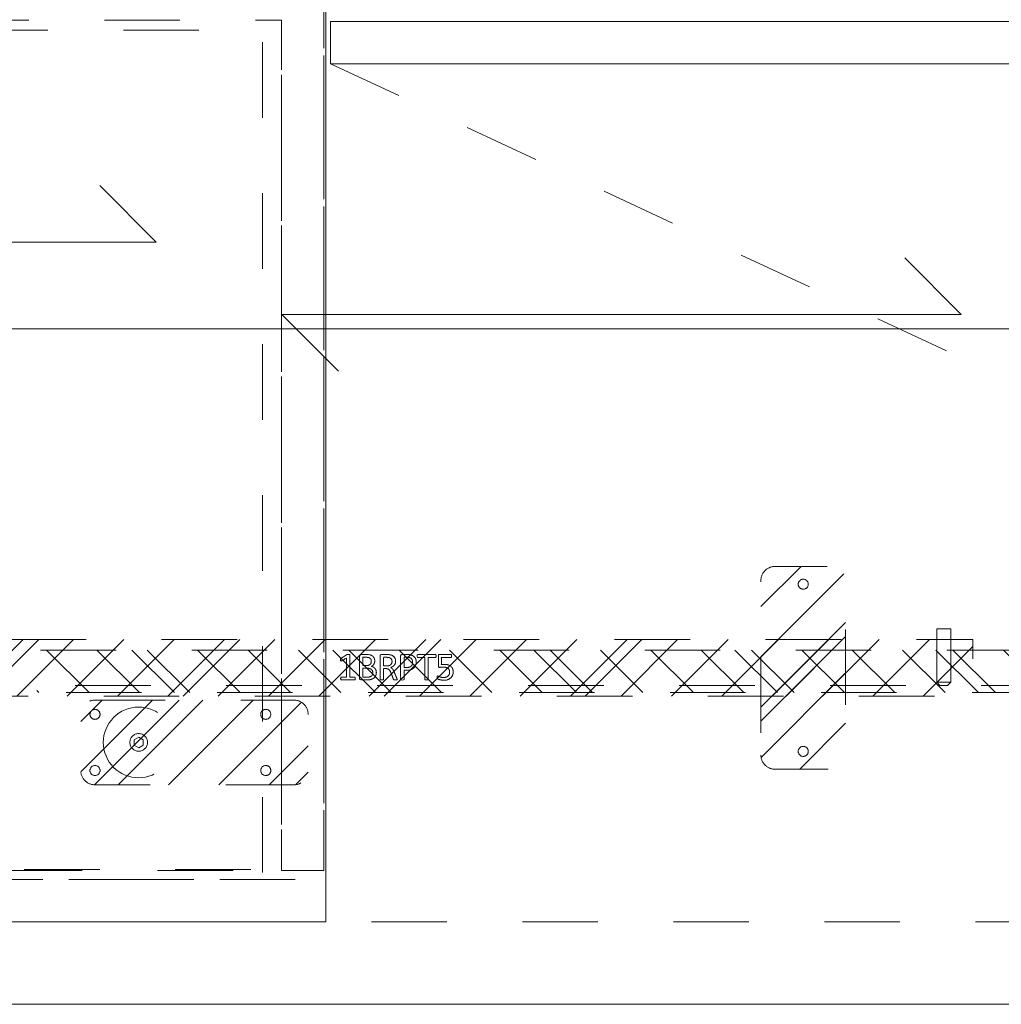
# Model space of a CAD drawing. Header units: inches. Extents: x -462 to -293, y -254 to -12.
# Tile 17 of 89: x -413 to -395, y -39 to -22. Entities that reach past the tile are written whole.
import ezdxf

# ---------------------------------------------------------------- set-up
doc = ezdxf.new("R2010")
doc.units = ezdxf.units.IN
doc.header["$LTSCALE"] = 32
doc.header["$MEASUREMENT"] = 0
doc.linetypes.add('Dash Style-1', pattern=[0.083328, 0.041656, -0.041672])
for name, color, linetype, lineweight in [('DashLine', 7, 'Dash Style-1', 13), ('DashLineFill', 7, 'Dash Style-1', 13), ('Drawing', 7, 'Continuous', 18), ('Metal-DeskStructure', 7, 'Continuous', 13), ('None', 7, 'Continuous', 18), ('SolidLine', 7, 'Continuous', 15)]:
    doc.layers.add(name, color=color, linetype=linetype, lineweight=lineweight)
pattern_1 = [(45, (0, 0), (-1.61302, 1.93572), []), (45, (-1.0608, 1.0608), (-0.472346, 0.416761), [])]

# ---------------------------------------------------------------- blocks, each defined once
blk = doc.blocks.new('Group-15')
at = {"layer": 'DashLine'}
blk.add_line((-31.122, -24.016), (-76.831, -24.016), dxfattribs=at)
at = {"layer": 'SolidLine'}
blk.add_line((-76.831, -25.472), (-31.122, -25.472), dxfattribs=at)
blk = doc.blocks.new('Group-16')
at = {"layer": 'None'}
blk.add_blockref('Group-15', (0, 0), dxfattribs=at)
blk = doc.blocks.new('Group-18')
at = {"layer": 'SolidLine'}
for p, q in [((-48.704, -13.287), (-49.704, -12.287)), ((-60.704, -13.287), (-48.704, -13.287)), ((-60.704, -13.287), (-59.704, -14.287))]:
    blk.add_line(p, q, dxfattribs=at)
blk = doc.blocks.new('Group-21')
at = {"layer": 'None'}
blk.add_blockref('Group-16', (0, 0), dxfattribs=at)
at = {"layer": 'SolidLine'}
blk.add_blockref('Group-18', (0, 0), dxfattribs=at)
blk = doc.blocks.new('Group-29')
at = {"layer": 'DashLine'}
blk.add_line((-59.843, -8.858), (-38.273, -18.916), dxfattribs=at)
at = {"layer": 'SolidLine', "flags": 128}
blk.add_lwpolyline([(-59.843, -8.11), (-36.043, -8.11), (-36.043, -8.858), (-59.843, -8.858)], close=True, dxfattribs=at)
blk = doc.blocks.new('Group-48')
at = {"layer": 'DashLine'}
for p, q in [((20.086, 0.689), (19.836, 0.689)), ((19.836, 0.689), (19.836, -0.255)), ((20.086, -0.255), (20.086, 0.689)), ((19.836, -0.255), (19.892, -0.311)), ((19.84, -0.255), (19.836, -0.255)), ((19.852, -0.255), (19.84, -0.255)), ((19.872, -0.255), (19.852, -0.255)), ((19.898, -0.255), (19.872, -0.255)), ((19.901, -0.311), (19.892, -0.311)), ((19.928, -0.255), (19.898, -0.255)), ((19.912, -0.311), (19.901, -0.311)), ((19.926, -0.311), (19.912, -0.311)), ((19.943, -0.311), (19.926, -0.311)), ((19.961, -0.255), (19.928, -0.255)), ((19.978, -0.311), (19.943, -0.311)), ((19.993, -0.255), (19.961, -0.255)), ((19.995, -0.311), (19.978, -0.311)), ((20.023, -0.255), (19.993, -0.255)), ((20.009, -0.311), (19.995, -0.311)), ((20.02, -0.311), (20.009, -0.311)), ((20.027, -0.311), (20.02, -0.311)), ((20.049, -0.255), (20.023, -0.255)), ((20.029, -0.311), (20.027, -0.311)), ((20.029, -0.311), (20.086, -0.255)), ((20.069, -0.255), (20.049, -0.255)), ((20.081, -0.255), (20.069, -0.255)), ((20.086, -0.255), (20.081, -0.255))]:
    blk.add_line(p, q, dxfattribs=at)
blk = doc.blocks.new('Group-49')
at = {"layer": 'Metal-DeskStructure', "color": 7}
for points, knots in [([(9.57, -0.189), (9.57, -0.197), (9.568, -0.211), (9.559, -0.213), (9.44, -0.213), (9.321, -0.213), (9.318, -0.212), (9.314, -0.206), (9.312, -0.197), (9.312, -0.184), (9.314, -0.175), (9.316, -0.169), (9.321, -0.165), (9.37, -0.165), (9.417, -0.165), (9.417, 0.004), (9.417, 0.174), (9.374, 0.148), (9.331, 0.122), (9.325, 0.121), (9.316, 0.119), (9.312, 0.122), (9.31, 0.133), (9.31, 0.146), (9.31, 0.156), (9.312, 0.161), (9.316, 0.165), (9.319, 0.167), (9.371, 0.2), (9.423, 0.233), (9.425, 0.235), (9.428, 0.235), (9.434, 0.237), (9.451, 0.237), (9.469, 0.237), (9.474, 0.233), (9.476, 0.229), (9.476, 0.031), (9.476, -0.165), (9.517, -0.165), (9.561, -0.165), (9.565, -0.169), (9.569, -0.175), (9.57, -0.184), (9.57, -0.189)], [0, 0, 0, 0.00261, 0.007831, 0.010441, 0.176195, 0.178805, 0.181415, 0.184026, 0.186636, 0.188594, 0.190551, 0.192509, 0.194467, 0.244389, 0.244389, 0.424498, 0.424498, 0.47805, 0.47805, 0.484241, 0.490432, 0.496622, 0.502813, 0.507071, 0.510941, 0.514811, 0.518682, 0.518682, 0.576295, 0.576295, 0.578743, 0.58119, 0.583638, 0.590247, 0.593184, 0.596122, 0.599059, 0.911881, 0.911881, 0.976501, 0.982376, 0.988251, 0.994125, 1, 1, 1]), ([(9.942, -0.084), (9.942, -0.106), (9.93, -0.141), (9.912, -0.171), (9.884, -0.191), (9.835, -0.213), (9.727, -0.213), (9.661, -0.213), (9.646, -0.202), (9.646, 0.011), (9.646, 0.224), (9.661, 0.235), (9.719, 0.235), (9.811, 0.235), (9.862, 0.218), (9.895, 0.191), (9.914, 0.148), (9.914, 0.106), (9.906, 0.076), (9.892, 0.052), (9.868, 0.032), (9.855, 0.026), (9.873, 0.023), (9.905, 0.004), (9.929, -0.023), (9.942, -0.062), (9.942, -0.084)], [0, 0, 0, 0.031455, 0.06291, 0.094366, 0.125821, 0.188731, 0.266159, 0.275837, 0.285516, 0.435531, 0.44521, 0.454888, 0.521427, 0.574659, 0.627891, 0.681123, 0.734355, 0.762747, 0.791139, 0.819531, 0.847924, 0.847924, 0.885943, 0.923962, 0.961981, 1, 1, 1]), ([(9.853, 0.115), (9.853, 0.132), (9.844, 0.157), (9.823, 0.176), (9.792, 0.185), (9.737, 0.185), (9.705, 0.185), (9.705, 0.113), (9.705, 0.041), (9.739, 0.041), (9.796, 0.041), (9.825, 0.052), (9.844, 0.073), (9.853, 0.1), (9.853, 0.115)], [0, 0, 0, 0.074499, 0.148998, 0.223496, 0.297995, 0.395417, 0.395417, 0.61891, 0.61891, 0.724928, 0.793696, 0.862464, 0.931232, 1, 1, 1]), ([(10.308, -0.204), (10.308, -0.208), (10.306, -0.212), (10.299, -0.213), (10.286, -0.215), (10.267, -0.215), (10.256, -0.213), (10.249, -0.212), (10.245, -0.206), (10.243, -0.201), (10.223, -0.148), (10.203, -0.095), (10.195, -0.077), (10.181, -0.047), (10.158, -0.025), (10.129, -0.014), (10.089, -0.014), (10.07, -0.014), (10.07, -0.109), (10.07, -0.208), (10.066, -0.212), (10.059, -0.213), (10.048, -0.215), (10.031, -0.215), (10.02, -0.213), (10.013, -0.212), (10.009, -0.208), (10.009, 0.003), (10.009, 0.224), (10.024, 0.235), (10.079, 0.235), (10.144, 0.235), (10.166, 0.233), (10.175, 0.231), (10.201, 0.228), (10.241, 0.207), (10.267, 0.178), (10.282, 0.139), (10.282, 0.095), (10.269, 0.058), (10.247, 0.03), (10.214, 0.012), (10.195, 0.004), (10.206, -0.001), (10.225, -0.016), (10.24, -0.036), (10.253, -0.064), (10.26, -0.081), (10.28, -0.129), (10.3, -0.178), (10.306, -0.191), (10.308, -0.202), (10.308, -0.204)], [0, 0, 0, 0.004018, 0.008035, 0.012053, 0.01607, 0.020088, 0.024105, 0.028123, 0.03214, 0.03214, 0.070951, 0.070951, 0.084634, 0.098317, 0.112001, 0.125684, 0.138745, 0.138745, 0.202807, 0.205295, 0.207782, 0.21027, 0.212758, 0.214748, 0.216739, 0.218729, 0.220719, 0.332671, 0.339637, 0.346603, 0.391882, 0.407555, 0.423229, 0.423229, 0.466696, 0.510164, 0.553631, 0.597099, 0.640566, 0.684033, 0.727501, 0.770968, 0.770968, 0.798042, 0.825115, 0.852188, 0.879262, 0.879262, 0.958132, 0.958132, 0.979066, 1, 1, 1]), ([(10.219, 0.109), (10.219, 0.137), (10.195, 0.172), (10.168, 0.181), (10.158, 0.183), (10.136, 0.185), (10.095, 0.185), (10.07, 0.185), (10.07, 0.109), (10.07, 0.034), (10.098, 0.034), (10.151, 0.034), (10.184, 0.045), (10.208, 0.067), (10.219, 0.095), (10.219, 0.109)], [0, 0, 0, 0.142515, 0.285031, 0.285031, 0.330993, 0.376955, 0.445899, 0.445899, 0.655281, 0.655281, 0.734439, 0.800829, 0.867219, 0.93361, 1, 1, 1]), ([(10.646, 0.104), (10.646, 0.069), (10.624, 0.015), (10.583, -0.022), (10.524, -0.044), (10.457, -0.044), (10.432, -0.044), (10.432, -0.124), (10.432, -0.208), (10.428, -0.212), (10.421, -0.213), (10.41, -0.215), (10.393, -0.215), (10.382, -0.213), (10.375, -0.212), (10.371, -0.208), (10.371, 0.002), (10.371, 0.222), (10.386, 0.235), (10.443, 0.235), (10.506, 0.235), (10.531, 0.231), (10.568, 0.224), (10.605, 0.202), (10.633, 0.17), (10.646, 0.128), (10.646, 0.104)], [0, 0, 0, 0.066268, 0.132535, 0.198803, 0.26507, 0.303966, 0.303966, 0.429297, 0.43506, 0.440822, 0.446584, 0.452347, 0.456957, 0.461567, 0.466177, 0.470786, 0.728938, 0.745073, 0.761208, 0.845107, 0.870922, 0.896738, 0.922553, 0.948369, 0.974184, 1, 1, 1]), ([(10.583, 0.098), (10.583, 0.126), (10.563, 0.163), (10.533, 0.18), (10.502, 0.185), (10.459, 0.185), (10.432, 0.185), (10.432, 0.096), (10.432, 0.006), (10.459, 0.006), (10.511, 0.006), (10.548, 0.019), (10.572, 0.045), (10.583, 0.078), (10.583, 0.098)], [0, 0, 0, 0.053098, 0.106195, 0.159293, 0.212391, 0.297937, 0.297937, 0.584068, 0.584068, 0.669615, 0.752211, 0.834807, 0.917404, 1, 1, 1]), ([(10.996, 0.209), (10.996, 0.203), (10.996, 0.193), (10.992, 0.187), (10.987, 0.183), (10.922, 0.183), (10.859, 0.183), (10.859, -0.01), (10.859, -0.208), (10.856, -0.212), (10.848, -0.213), (10.837, -0.215), (10.82, -0.215), (10.809, -0.213), (10.802, -0.212), (10.798, -0.208), (10.798, -0.01), (10.798, 0.183), (10.736, 0.183), (10.671, 0.183), (10.665, 0.187), (10.664, 0.193), (10.662, 0.202), (10.662, 0.215), (10.664, 0.226), (10.665, 0.231), (10.671, 0.235), (10.829, 0.235), (10.987, 0.235), (10.992, 0.231), (10.996, 0.226), (10.996, 0.215), (10.996, 0.209)], [0, 0, 0, 0.003046, 0.005389, 0.007733, 0.010076, 0.089744, 0.089744, 0.335779, 0.340465, 0.345152, 0.349838, 0.354524, 0.360382, 0.36624, 0.372099, 0.377957, 0.6855, 0.6855, 0.785085, 0.788014, 0.790943, 0.793872, 0.796801, 0.798998, 0.801195, 0.803391, 0.805588, 0.991213, 0.99341, 0.995606, 0.997803, 1, 1, 1]), ([(11.299, -0.07), (11.299, -0.105), (11.275, -0.162), (11.23, -0.201), (11.169, -0.221), (11.11, -0.221), (11.073, -0.213), (11.044, -0.206), (11.025, -0.197), (11.02, -0.193), (11.018, -0.188), (11.016, -0.182), (11.016, -0.172), (11.016, -0.162), (11.018, -0.153), (11.02, -0.145), (11.024, -0.143), (11.029, -0.143), (11.044, -0.153), (11.068, -0.162), (11.105, -0.171), (11.153, -0.171), (11.191, -0.16), (11.219, -0.136), (11.236, -0.101), (11.236, -0.053), (11.223, -0.022), (11.195, 0.001), (11.151, 0.012), (11.101, 0.012), (11.07, 0.008), (11.048, 0.008), (11.038, 0.017), (11.038, 0.121), (11.038, 0.224), (11.049, 0.235), (11.159, 0.235), (11.262, 0.235), (11.265, 0.231), (11.269, 0.226), (11.271, 0.215), (11.271, 0.196), (11.263, 0.183), (11.174, 0.183), (11.09, 0.183), (11.09, 0.12), (11.09, 0.056), (11.103, 0.058), (11.129, 0.06), (11.184, 0.06), (11.241, 0.041), (11.278, 0.008), (11.299, -0.04), (11.299, -0.07)], [0, 0, 0, 0.016248, 0.032495, 0.048743, 0.064991, 0.07474, 0.084488, 0.094237, 0.103985, 0.113734, 0.123483, 0.133231, 0.143955, 0.155653, 0.167352, 0.17905, 0.190748, 0.214145, 0.237542, 0.260938, 0.284335, 0.304389, 0.324444, 0.344498, 0.364552, 0.381743, 0.398934, 0.416124, 0.433315, 0.445134, 0.456952, 0.465394, 0.473836, 0.532936, 0.541379, 0.549822, 0.625104, 0.627919, 0.630733, 0.633547, 0.636362, 0.642928, 0.649495, 0.749089, 0.749089, 0.824606, 0.824606, 0.840082, 0.855558, 0.891668, 0.927779, 0.963889, 1, 1, 1]), ([(9.879, -0.088), (9.879, -0.068), (9.866, -0.038), (9.842, -0.018), (9.805, -0.007), (9.741, -0.007), (9.705, -0.007), (9.705, -0.085), (9.705, -0.164), (9.749, -0.164), (9.833, -0.164), (9.866, -0.136), (9.879, -0.106), (9.879, -0.088)], [0, 0, 0, 0.079156, 0.158312, 0.237468, 0.316624, 0.419526, 0.419526, 0.643799, 0.643799, 0.767809, 0.883905, 0.941952, 1, 1, 1])]:
    blk.add_open_spline(points, degree=2, knots=knots, dxfattribs=at)
blk = doc.blocks.new('1BRPT5-RightBeam (2D)')
at = {"layer": 'DashLineFill', "linetype": 'Continuous', "lineweight": 13}
h = blk.add_hatch(dxfattribs=at)
h.set_pattern_fill('Steel', color=253, style=0, pattern_type=2)
h.set_pattern_definition(pattern_1)
edge = h.paths.add_edge_path()
edge.add_arc((16.982, -1.541), 0.25, 180, 270)
edge.add_line((16.982, -1.791), (17.978, -1.791))
edge.add_arc((17.978, -1.541), 0.25, 270, 360)
edge.add_line((18.228, -1.541), (18.228, 1.541))
edge.add_arc((17.978, 1.541), 0.25, 0, 90)
edge.add_line((17.978, 1.791), (16.982, 1.791))
edge.add_arc((16.982, 1.541), 0.25, 90, 180)
edge.add_line((16.732, 1.541), (16.732, -1.541))
h = blk.add_hatch(dxfattribs=at)
h.set_pattern_fill('Steel', color=253, style=0, pattern_type=2)
h.set_pattern_definition(pattern_1)
h.paths.add_polyline_path([(-1.85, 0.5), (20.472, 0.5), (20.472, -0.5), (-1.85, -0.5)])
at = {"layer": 'DashLineFill', "flags": 128}
blk.add_lwpolyline([(16.732, -1.541, 0.414214), (16.982, -1.791), (17.978, -1.791, 0.414214), (18.228, -1.541), (18.228, 1.541, 0.414214), (17.978, 1.791), (16.982, 1.791, 0.414214), (16.732, 1.541)], format="xyb", close=True, dxfattribs=at)
blk.add_lwpolyline([(-1.85, 0.5), (20.472, 0.5), (20.472, -0.5), (-1.85, -0.5)], close=True, dxfattribs=at)
at = {"layer": 'SolidLine', "flags": 128}
for points in [[(17.569, 1.476), (17.568, 1.468), (17.567, 1.459), (17.565, 1.451), (17.562, 1.442), (17.558, 1.435), (17.554, 1.427), (17.549, 1.42), (17.543, 1.414), (17.537, 1.408), (17.53, 1.403), (17.522, 1.398), (17.514, 1.395), (17.506, 1.392), (17.498, 1.389), (17.489, 1.388), (17.48, 1.388), (17.472, 1.388), (17.463, 1.389), (17.455, 1.392), (17.446, 1.395), (17.439, 1.398), (17.431, 1.403), (17.424, 1.408), (17.418, 1.414), (17.412, 1.42), (17.407, 1.427), (17.402, 1.435), (17.398, 1.442), (17.396, 1.451), (17.393, 1.459), (17.392, 1.468), (17.392, 1.476), (17.392, 1.485), (17.393, 1.494), (17.396, 1.502), (17.398, 1.51), (17.402, 1.518), (17.407, 1.526), (17.412, 1.533), (17.418, 1.539), (17.424, 1.545), (17.431, 1.55), (17.439, 1.555), (17.446, 1.558), (17.455, 1.561), (17.463, 1.563), (17.472, 1.565), (17.48, 1.565), (17.489, 1.565), (17.498, 1.563), (17.506, 1.561), (17.514, 1.558), (17.522, 1.555), (17.53, 1.55), (17.537, 1.545), (17.543, 1.539), (17.549, 1.533), (17.554, 1.526), (17.558, 1.518), (17.562, 1.51), (17.565, 1.502), (17.567, 1.494), (17.568, 1.485)], [(17.569, -1.476), (17.568, -1.485), (17.567, -1.494), (17.565, -1.502), (17.562, -1.51), (17.558, -1.518), (17.554, -1.526), (17.549, -1.533), (17.543, -1.539), (17.537, -1.545), (17.53, -1.55), (17.522, -1.555), (17.514, -1.558), (17.506, -1.561), (17.498, -1.563), (17.489, -1.565), (17.48, -1.565), (17.472, -1.565), (17.463, -1.563), (17.455, -1.561), (17.446, -1.558), (17.439, -1.555), (17.431, -1.55), (17.424, -1.545), (17.418, -1.539), (17.412, -1.533), (17.407, -1.526), (17.402, -1.518), (17.398, -1.51), (17.396, -1.502), (17.393, -1.494), (17.392, -1.485), (17.392, -1.476), (17.392, -1.468), (17.393, -1.459), (17.396, -1.451), (17.398, -1.442), (17.402, -1.435), (17.407, -1.427), (17.412, -1.42), (17.418, -1.414), (17.424, -1.408), (17.431, -1.403), (17.439, -1.398), (17.446, -1.395), (17.455, -1.392), (17.463, -1.389), (17.472, -1.388), (17.48, -1.388), (17.489, -1.388), (17.498, -1.389), (17.506, -1.392), (17.514, -1.395), (17.522, -1.398), (17.53, -1.403), (17.537, -1.408), (17.543, -1.414), (17.549, -1.42), (17.554, -1.427), (17.558, -1.435), (17.562, -1.442), (17.565, -1.451), (17.567, -1.459), (17.568, -1.468)]]:
    blk.add_lwpolyline(points, close=True, dxfattribs=at)
at = {"layer": 'DashLine', "color": 7}
blk.add_blockref('Group-48', (0, 0), dxfattribs=at)
at = {"layer": 'Metal-DeskStructure', "color": 7}
blk.add_blockref('Group-49', (0, 0), dxfattribs=at)
blk = doc.blocks.new('ReturnEnd-R3 (2D)')
at = {"layer": 'Metal-DeskStructure', "color": 7}
blk.add_blockref('1BRPT5-RightBeam (2D)', (0.001, -14.213), dxfattribs=at)
blk = doc.blocks.new('1BRPT7-CChannel-1067 (2D)')
at = {"layer": 'DashLineFill', "linetype": 'Continuous', "lineweight": 13}
h = blk.add_hatch(dxfattribs=at)
h.set_pattern_fill('Steel', color=253, style=0, pattern_type=2)
h.set_pattern_definition(pattern_1)
h.paths.add_polyline_path([(-0.313, 0.584), (-0.313, 21.004), (0.437, 21.004), (0.437, -21.004), (-0.313, -21.004), (-0.313, -0.584)])
at = {"layer": 'DashLine'}
blk.add_line((0.311, 21.004), (0.311, -21.004), dxfattribs=at)
at = {"layer": 'DashLineFill', "flags": 128}
blk.add_lwpolyline([(-0.313, 0.584), (-0.313, 21.004), (0.437, 21.004), (0.437, -21.004), (-0.313, -21.004), (-0.313, -0.584)], dxfattribs=at)
blk = doc.blocks.new('Group-66')
at = {"layer": 'None'}
for name in ['Group-29', 'Group-21']:
    blk.add_blockref(name, (0, 0), dxfattribs=at)
at = {"layer": 'SolidLine', "color": 7}
blk.add_blockref('ReturnEnd-R3 (2D)', (-68.976, -5.315), dxfattribs=at)
at = {"layer": 'SolidLine', "color": 7, "rotation": 270}
blk.add_blockref('1BRPT7-CChannel-1067 (2D)', (-44.024, -19.528), dxfattribs=at)
blk = doc.blocks.new('SL Runoff Utility L Desk2 (2D)')
at = {"layer": 'None'}
blk.add_blockref('Group-66', (0, 0), dxfattribs=at)
at = {"layer": 'Drawing', "color": 0, "flags": 1}
for tag in ['Catalog', 'Custom', 'FinishGroup', 'Discount', 'Tag', 'Item1', 'Item2', 'Item3', 'Item4', 'Item5', 'Item6', 'Item7', 'Item8', 'Item9', 'Item10', 'Item11', 'Item12', 'Item13', 'Item14', 'Item15', 'Item16', 'Item17', 'Item18', 'Item19', 'Item20', 'Item21', 'Item22', 'Item23', 'Item24', 'Item25', 'Option1', 'Option2', 'Option3', 'Option4', 'Option5', 'Option6', 'Option7', 'Option8', 'Option9', 'Option10', 'Option11', 'Option12']:
    blk.add_attdef(tag, (-64.78, -74.685), '', height=0.00709, dxfattribs=at)
blk = doc.blocks.new('1BP8DW-Leveler (2D)')
at = {"layer": 'DashLine', "flags": 128}
for points in [[(0.625, 0), (0.622, -0.061), (0.613, -0.122), (0.598, -0.181), (0.577, -0.239), (0.551, -0.295), (0.52, -0.347), (0.483, -0.396), (0.442, -0.442), (0.396, -0.483), (0.347, -0.52), (0.295, -0.551), (0.239, -0.577), (0.181, -0.598), (0.122, -0.613), (0.061, -0.622), (0, -0.625), (-0.061, -0.622), (-0.122, -0.613), (-0.181, -0.598), (-0.239, -0.577), (-0.295, -0.551), (-0.347, -0.52), (-0.396, -0.483), (-0.442, -0.442), (-0.483, -0.396), (-0.52, -0.347), (-0.551, -0.295), (-0.577, -0.239), (-0.598, -0.181), (-0.613, -0.122), (-0.622, -0.061), (-0.625, 0), (-0.622, 0.061), (-0.613, 0.122), (-0.598, 0.181), (-0.577, 0.239), (-0.551, 0.295), (-0.52, 0.347), (-0.483, 0.396), (-0.442, 0.442), (-0.396, 0.483), (-0.347, 0.52), (-0.295, 0.551), (-0.239, 0.577), (-0.181, 0.598), (-0.122, 0.613), (-0.061, 0.622), (0, 0.625), (0.061, 0.622), (0.122, 0.613), (0.181, 0.598), (0.239, 0.577), (0.295, 0.551), (0.347, 0.52), (0.396, 0.483), (0.442, 0.442), (0.483, 0.396), (0.52, 0.347), (0.551, 0.295), (0.577, 0.239), (0.598, 0.181), (0.613, 0.122), (0.622, 0.061)], [(0, 0.156), (0.015, 0.155), (0.03, 0.153), (0.045, 0.15), (0.06, 0.144), (0.074, 0.138), (0.087, 0.13), (0.099, 0.121), (0.11, 0.11), (0.121, 0.099), (0.13, 0.087), (0.138, 0.074), (0.144, 0.06), (0.15, 0.045), (0.153, 0.03), (0.155, 0.015), (0.156, 0), (0.155, -0.015), (0.153, -0.03), (0.15, -0.045), (0.144, -0.06), (0.138, -0.074), (0.13, -0.087), (0.121, -0.099), (0.11, -0.11), (0.099, -0.121), (0.087, -0.13), (0.074, -0.138), (0.06, -0.144), (0.045, -0.15), (0.03, -0.153), (0.015, -0.155), (0, -0.156), (-0.015, -0.155), (-0.03, -0.153), (-0.045, -0.15), (-0.06, -0.144), (-0.074, -0.138), (-0.087, -0.13), (-0.099, -0.121), (-0.11, -0.11), (-0.121, -0.099), (-0.13, -0.087), (-0.138, -0.074), (-0.144, -0.06), (-0.15, -0.045), (-0.153, -0.03), (-0.155, -0.015), (-0.156, 0), (-0.155, 0.015), (-0.153, 0.03), (-0.15, 0.045), (-0.144, 0.06), (-0.138, 0.074), (-0.13, 0.087), (-0.121, 0.099), (-0.11, 0.11), (-0.099, 0.121), (-0.087, 0.13), (-0.074, 0.138), (-0.06, 0.144), (-0.045, 0.15), (-0.03, 0.153), (-0.015, 0.155)], [(0, 0.094), (-0.081, 0.047), (-0.081, -0.047), (0, -0.094), (0.081, -0.047), (0.081, 0.047)]]:
    blk.add_lwpolyline(points, close=True, dxfattribs=at)
blk = doc.blocks.new('Slate-LSVS-Leveler (2D)')
at = {"layer": 'DashLineFill', "linetype": 'Continuous', "lineweight": 13}
h = blk.add_hatch(dxfattribs=at)
h.set_pattern_fill('Steel', color=253, style=0, pattern_type=2)
h.set_pattern_definition(pattern_1)
edge = h.paths.add_edge_path()
edge.add_arc((-2.74, -0.496), 0.252, 180, 270)
edge.add_line((-2.74, -0.748), (0.772, -0.748))
edge.add_arc((0.772, -0.496), 0.252, 270, 360)
edge.add_line((1.024, -0.496), (1.024, 0.496))
edge.add_arc((0.772, 0.496), 0.252, 0, 90)
edge.add_line((0.772, 0.748), (-2.74, 0.748))
edge.add_arc((-2.74, 0.496), 0.252, 90, 180)
edge.add_line((-2.992, 0.496), (-2.992, -0.496))
at = {"layer": 'DashLineFill', "flags": 128}
blk.add_lwpolyline([(-2.992, -0.496, 0.414214), (-2.74, -0.748), (0.772, -0.748, 0.414214), (1.024, -0.496), (1.024, 0.496, 0.414214), (0.772, 0.748), (-2.74, 0.748, 0.414214), (-2.992, 0.496)], format="xyb", close=True, dxfattribs=at)
at = {"layer": 'SolidLine', "flags": 128}
for points in [[(-2.244, 0.585), (-2.235, 0.584), (-2.227, 0.583), (-2.218, 0.581), (-2.21, 0.578), (-2.202, 0.574), (-2.195, 0.57), (-2.188, 0.565), (-2.181, 0.559), (-2.176, 0.552), (-2.17, 0.545), (-2.166, 0.538), (-2.162, 0.53), (-2.159, 0.522), (-2.157, 0.513), (-2.156, 0.505), (-2.156, 0.496), (-2.156, 0.487), (-2.157, 0.479), (-2.159, 0.47), (-2.162, 0.462), (-2.166, 0.454), (-2.17, 0.447), (-2.176, 0.44), (-2.181, 0.433), (-2.188, 0.428), (-2.195, 0.422), (-2.202, 0.418), (-2.21, 0.414), (-2.218, 0.411), (-2.227, 0.409), (-2.235, 0.408), (-2.244, 0.407), (-2.253, 0.408), (-2.261, 0.409), (-2.27, 0.411), (-2.278, 0.414), (-2.286, 0.418), (-2.293, 0.422), (-2.3, 0.428), (-2.307, 0.433), (-2.313, 0.44), (-2.318, 0.447), (-2.322, 0.454), (-2.326, 0.462), (-2.329, 0.47), (-2.331, 0.479), (-2.332, 0.487), (-2.333, 0.496), (-2.332, 0.505), (-2.331, 0.513), (-2.329, 0.522), (-2.326, 0.53), (-2.322, 0.538), (-2.318, 0.545), (-2.313, 0.552), (-2.307, 0.559), (-2.3, 0.565), (-2.293, 0.57), (-2.286, 0.574), (-2.278, 0.578), (-2.27, 0.581), (-2.261, 0.583), (-2.253, 0.584)], [(0.772, 0.585), (0.78, 0.584), (0.789, 0.583), (0.797, 0.581), (0.806, 0.578), (0.813, 0.574), (0.821, 0.57), (0.828, 0.565), (0.834, 0.559), (0.84, 0.552), (0.845, 0.545), (0.85, 0.538), (0.853, 0.53), (0.856, 0.522), (0.859, 0.513), (0.86, 0.505), (0.86, 0.496), (0.86, 0.487), (0.859, 0.479), (0.856, 0.47), (0.853, 0.462), (0.85, 0.454), (0.845, 0.447), (0.84, 0.44), (0.834, 0.433), (0.828, 0.428), (0.821, 0.422), (0.813, 0.418), (0.806, 0.414), (0.797, 0.411), (0.789, 0.409), (0.78, 0.408), (0.772, 0.407), (0.763, 0.408), (0.754, 0.409), (0.746, 0.411), (0.738, 0.414), (0.73, 0.418), (0.722, 0.422), (0.715, 0.428), (0.709, 0.433), (0.703, 0.44), (0.698, 0.447), (0.694, 0.454), (0.69, 0.462), (0.687, 0.47), (0.685, 0.479), (0.683, 0.487), (0.683, 0.496), (0.683, 0.505), (0.685, 0.513), (0.687, 0.522), (0.69, 0.53), (0.694, 0.538), (0.698, 0.545), (0.703, 0.552), (0.709, 0.559), (0.715, 0.565), (0.722, 0.57), (0.73, 0.574), (0.738, 0.578), (0.746, 0.581), (0.754, 0.583), (0.763, 0.584)], [(-2.244, -0.407), (-2.235, -0.408), (-2.227, -0.409), (-2.218, -0.411), (-2.21, -0.414), (-2.202, -0.418), (-2.195, -0.422), (-2.188, -0.428), (-2.181, -0.433), (-2.176, -0.44), (-2.17, -0.447), (-2.166, -0.454), (-2.162, -0.462), (-2.159, -0.47), (-2.157, -0.479), (-2.156, -0.487), (-2.156, -0.496), (-2.156, -0.505), (-2.157, -0.513), (-2.159, -0.522), (-2.162, -0.53), (-2.166, -0.538), (-2.17, -0.545), (-2.176, -0.552), (-2.181, -0.559), (-2.188, -0.565), (-2.195, -0.57), (-2.202, -0.574), (-2.21, -0.578), (-2.218, -0.581), (-2.227, -0.583), (-2.235, -0.584), (-2.244, -0.585), (-2.253, -0.584), (-2.261, -0.583), (-2.27, -0.581), (-2.278, -0.578), (-2.286, -0.574), (-2.293, -0.57), (-2.3, -0.565), (-2.307, -0.559), (-2.313, -0.552), (-2.318, -0.545), (-2.322, -0.538), (-2.326, -0.53), (-2.329, -0.522), (-2.331, -0.513), (-2.332, -0.505), (-2.333, -0.496), (-2.332, -0.487), (-2.331, -0.479), (-2.329, -0.47), (-2.326, -0.462), (-2.322, -0.454), (-2.318, -0.447), (-2.313, -0.44), (-2.307, -0.433), (-2.3, -0.428), (-2.293, -0.422), (-2.286, -0.418), (-2.278, -0.414), (-2.27, -0.411), (-2.261, -0.409), (-2.253, -0.408)], [(0.772, -0.407), (0.78, -0.408), (0.789, -0.409), (0.797, -0.411), (0.806, -0.414), (0.813, -0.418), (0.821, -0.422), (0.828, -0.428), (0.834, -0.433), (0.84, -0.44), (0.845, -0.447), (0.85, -0.454), (0.853, -0.462), (0.856, -0.47), (0.859, -0.479), (0.86, -0.487), (0.86, -0.496), (0.86, -0.505), (0.859, -0.513), (0.856, -0.522), (0.853, -0.53), (0.85, -0.538), (0.845, -0.545), (0.84, -0.552), (0.834, -0.559), (0.828, -0.565), (0.821, -0.57), (0.813, -0.574), (0.806, -0.578), (0.797, -0.581), (0.789, -0.583), (0.78, -0.584), (0.772, -0.585), (0.763, -0.584), (0.754, -0.583), (0.746, -0.581), (0.738, -0.578), (0.73, -0.574), (0.722, -0.57), (0.715, -0.565), (0.709, -0.559), (0.703, -0.552), (0.698, -0.545), (0.694, -0.538), (0.69, -0.53), (0.687, -0.522), (0.685, -0.513), (0.683, -0.505), (0.683, -0.496), (0.683, -0.487), (0.685, -0.479), (0.687, -0.47), (0.69, -0.462), (0.694, -0.454), (0.698, -0.447), (0.703, -0.44), (0.709, -0.433), (0.715, -0.428), (0.722, -0.422), (0.73, -0.418), (0.738, -0.414), (0.746, -0.411), (0.754, -0.409), (0.763, -0.408)]]:
    blk.add_lwpolyline(points, close=True, dxfattribs=at)
at = {"layer": 'DashLine', "color": 7}
blk.add_blockref('1BP8DW-Leveler (2D)', (0, 0), dxfattribs=at)
blk = doc.blocks.new('Group-68')
at = {"layer": 'DashLine', "flags": 128}
blk.add_lwpolyline([(1.083, -8.268), (16.87, -8.268), (16.87, -23.268), (1.083, -23.268)], close=True, dxfattribs=at)
blk = doc.blocks.new('Group-69')
at = {"layer": 'DashLine', "flags": 128}
blk.add_lwpolyline([(1.083, -8.268), (16.87, -8.268), (16.87, -23.268), (1.083, -23.268)], close=True, dxfattribs=at)
blk = doc.blocks.new('Group-70')
at = {"layer": 'DashLine', "flags": 128}
for points in [[(0, 0), (17.953, 0), (17.953, -23.11), (0, -23.11)], [(17.205, 0), (17.953, 0), (17.953, -23.11), (17.205, -23.11)], [(0.748, -8.091), (17.205, -8.091), (17.205, -23.091), (0.748, -23.091)], [(0.118, -23.268), (17.835, -23.268), (17.835, -24.016), (0.118, -24.016)]]:
    blk.add_lwpolyline(points, close=True, dxfattribs=at)
at = {"layer": 'None'}
for name in ['Group-68', 'Group-69']:
    blk.add_blockref(name, (0, 0), dxfattribs=at)
at = {"layer": 'None', "color": 7, "rotation": 180}
blk.add_blockref('Slate-LSVS-Leveler (2D)', (14.685, -20.846), dxfattribs=at)
blk = doc.blocks.new('Group-71')
at = {"layer": 'None'}
blk.add_blockref('Group-70', (0, 0), dxfattribs=at)
blk = doc.blocks.new('SL Low Storage (2D)-1')
at = {"layer": 'None'}
blk.add_blockref('Group-71', (0, 0), dxfattribs=at)
at = {"layer": 'Drawing', "color": 0, "flags": 1}
for tag in ['Catalog', 'FinishGroup', 'Custom', 'Discount', 'Tag', 'Item1', 'Item2', 'Item3', 'Item4', 'Item5', 'Item6', 'Item7', 'Item8', 'Item9', 'Item10', 'Item11', 'Item12', 'Item13', 'Item14', 'Item15', 'Item16', 'Item17', 'Item18', 'Item19', 'Item20', 'Item21', 'Item22', 'Item23', 'Item24', 'Item25', 'Option1', 'Option2', 'Option3', 'Option4', 'Option5', 'Option6', 'Option7', 'Option8', 'Option9', 'Option10', 'Option11', 'Option12']:
    blk.add_attdef(tag, (-65.843, -27.177), '', height=0.00709, dxfattribs=at)
blk = doc.blocks.new('Group-72')
at = {"layer": 'SolidLine'}
for p, q in [((14.996, -12.008), (13.996, -11.008)), ((2.996, -12.008), (14.996, -12.008)), ((2.996, -12.008), (3.996, -13.008))]:
    blk.add_line(p, q, dxfattribs=at)
blk = doc.blocks.new('Group-73')
at = {"layer": 'SolidLine', "flags": 128}
blk.add_lwpolyline([(0, 0), (17.992, 0), (17.992, -24.016), (0, -24.016)], close=True, dxfattribs=at)
at = {"layer": 'SolidLine'}
blk.add_blockref('Group-72', (0, 0), dxfattribs=at)
blk = doc.blocks.new('Group-74')
at = {"layer": 'None'}
blk.add_blockref('Group-73', (0, 0), dxfattribs=at)
blk = doc.blocks.new('SL Lowboy Top (2D)')
at = {"layer": 'None'}
blk.add_blockref('Group-74', (0, 0), dxfattribs=at)
at = {"layer": 'Drawing', "color": 0, "flags": 1}
for tag in ['Catalog', 'FinishGroup', 'Custom', 'Discount', 'Tag', 'Item1', 'Item2', 'Item3', 'Item4', 'Item5', 'Item6', 'Item7', 'Item8', 'Item9', 'Item10', 'Item11', 'Item12', 'Item13', 'Item14', 'Item15', 'Item16', 'Item17', 'Item18', 'Item19', 'Item20', 'Item21', 'Item22', 'Item23', 'Item24', 'Item25', 'Option1', 'Option2', 'Option3', 'Option4', 'Option5', 'Option6', 'Option7', 'Option8', 'Option9', 'Option10', 'Option11', 'Option12']:
    blk.add_attdef(tag, (-65.843, -22.677), '', height=0.00709, dxfattribs=at)
blk = doc.blocks.new('Group-98')
at = {"layer": 'SolidLine', "flags": 128}
blk.add_lwpolyline([(12.02, -13.531), (119.972, -13.531), (119.972, -25.539), (12.02, -25.539)], close=True, dxfattribs=at)
blk = doc.blocks.new('Group-102')
at = {"layer": 'SolidLine', "flags": 128}
blk.add_lwpolyline([(12.02, -13.531), (119.972, -13.531), (119.972, -25.539), (12.02, -25.539)], close=True, dxfattribs=at)
blk = doc.blocks.new('Group-103')
at = {"layer": 'None'}
for name in ['Group-98', 'Group-102']:
    blk.add_blockref(name, (0, 0), dxfattribs=at)
blk = doc.blocks.new('Group-104')
at = {"layer": 'None'}
blk.add_blockref('Group-103', (0, 0), dxfattribs=at)
blk = doc.blocks.new('SL Overhead (2D)-2')
at = {"layer": 'None'}
blk.add_blockref('Group-104', (0, 0), dxfattribs=at)
at = {"layer": 'Drawing', "color": 0, "flags": 1}
for tag in ['Catalog', 'Option1', 'Option2', 'Option3', 'Option4', 'Option5', 'Option6', 'Option7', 'Option8', 'Option9', 'Option10', 'Option11', 'Option12', 'Custom', 'Tag', 'FinishGroup', 'Discount', 'Item1', 'Item2', 'Item3', 'Item4', 'Item5', 'Item6', 'Item7', 'Item8', 'Item9', 'Item10', 'Item11', 'Item12', 'Item13', 'Item14', 'Item15', 'Item16', 'Item17', 'Item18', 'Item19', 'Item20', 'Item21', 'Item22', 'Item23', 'Item24', 'Item25']:
    blk.add_attdef(tag, (-77.99, -170.642), '', height=0.00709, dxfattribs=at)

msp = doc.modelspace()

# ---------------------------------------------------------------- block references
at = {"layer": 'Drawing'}
msp.add_blockref('SL Runoff Utility L Desk2 (2D)', (-347.388, -13.639), dxfattribs=at)

# ---------------------------------------------------------------- next in the draw order: block references
for name, p in [('SL Overhead (2D)-2', (-437.459, -1.639)), ('SL Low Storage (2D)-1', (-425.302, -13.639)), ('SL Lowboy Top (2D)', (-425.302, -13.639))]:
    msp.add_blockref(name, p, dxfattribs=at)

doc.saveas('drawing.dxf')
